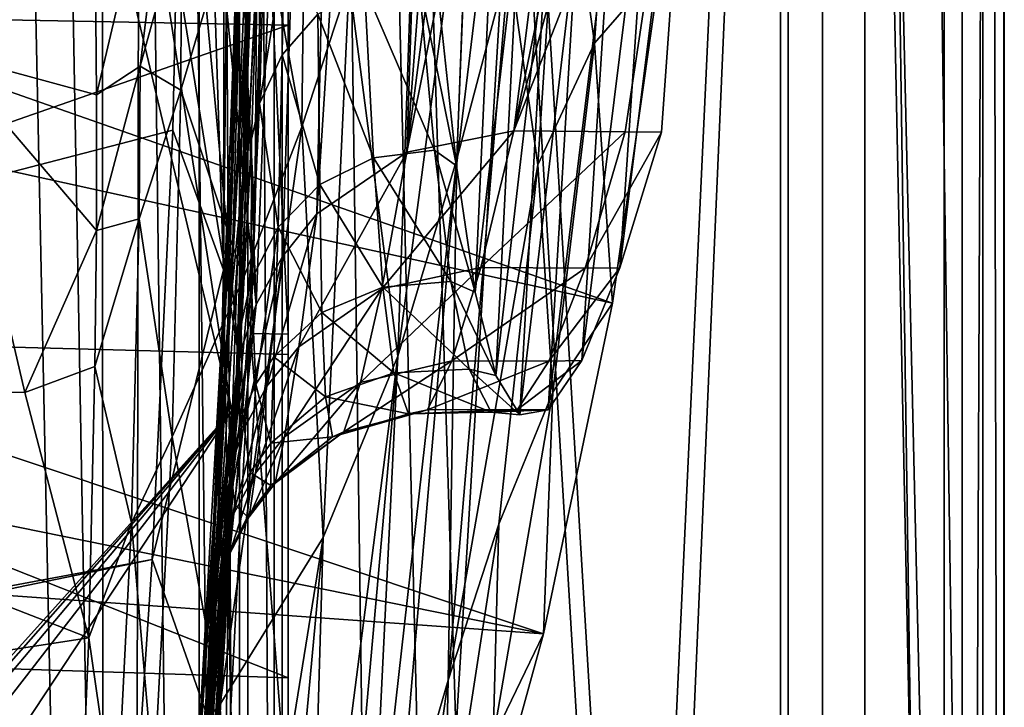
# Model space of a CAD drawing. Header units: metres. Extents: x -1004 to 0, y -708 to 0.
# Tile 70 of 123: x -71 to 0, y -445 to -395. Entities that reach past the tile are written whole.
import ezdxf

# ---------------------------------------------------------------- set-up
doc = ezdxf.new("R2010")
doc.units = ezdxf.units.M

msp = doc.modelspace()

# ---------------------------------------------------------------- linework, layer by layer
at = {"layer": 'top01'}
for points in [[(-51.296959, -64.567253, 2063.059814), (-32.904652, -648.418274, 2063.059814), (-4.296958, -31.427202, 2063.059814)], [(-4.296958, -31.427202, 163.059692), (-32.904652, -648.418274, 163.059692), (-51.296959, -64.567253, 163.059692)], [(-4.296958, -31.427202, 2063.059814), (-32.904652, -648.418274, 2063.059814), (-31.296957, -654.418274, 2063.059814)], [(-32.904652, -648.418274, 163.059692), (-4.296958, -31.427202, 163.059692), (-31.296957, -654.418274, 163.059692)], [(-4.296958, -686.418274, 2063.059814), (-4.296958, -31.427202, 2063.059814), (-31.296957, -654.418274, 2063.059814)], [(-4.296958, -31.427202, 163.059692), (-4.296958, -686.418274, 163.059692), (-31.296957, -654.418274, 163.059692)], [(-4.296958, -31.427202, 2063.059814), (-4.296958, -686.418274, 2050.057129), (-4.296958, -31.427202, 163.059692)], [(-4.296958, -686.418274, 2050.057129), (-4.296958, -686.418274, 176.057236), (-4.296958, -31.427202, 163.059692)], [(-4.296958, -31.427202, 163.059692), (-4.296958, -686.418274, 176.057236), (-4.296958, -686.418274, 163.059692)], [(-4.296958, -31.427202, 2063.059814), (-4.296958, -686.418274, 2063.059814), (-4.296958, -686.418274, 2050.057129)], [(-51.296959, -64.567253, 2063.059814), (-51.296959, -347.78183, 2037.928223), (-51.296959, -642.418274, 2063.059814)], [(-51.296959, -347.814911, 179.059677), (-51.296959, -64.567253, 163.059692), (-51.296959, -642.418274, 163.059692)], [(-51.296959, -642.418274, 2063.059814), (-43.296959, -642.418274, 2063.059814), (-51.296959, -64.567253, 2063.059814)], [(-43.296959, -642.418274, 2063.059814), (-37.296959, -644.026001, 2063.059814), (-51.296959, -64.567253, 2063.059814)], [(-51.296959, -64.567253, 2063.059814), (-37.296959, -644.026001, 2063.059814), (-32.904652, -648.418274, 2063.059814)], [(-51.296959, -64.567253, 163.059692), (-32.904652, -648.418274, 163.059692), (-37.296959, -644.026001, 163.059692)], [(-37.296959, -644.026001, 163.059692), (-43.296959, -642.418274, 163.059692), (-51.296959, -64.567253, 163.059692)], [(-43.296959, -642.418274, 163.059692), (-51.296959, -642.418274, 163.059692), (-51.296959, -64.567253, 163.059692)], [(-63.970272, -143.144623, 1606.939331), (-78.48407, -166.14267, 1606.55957), (-53.598221, -415.729309, 1607.211182)], [(-63.970272, -143.144623, 1606.939331), (-53.598221, -415.729309, 1607.211182), (-44.190613, -174.690308, 1607.45752)], [(-78.48407, -166.14267, 1606.55957), (-91.46991, -190.642548, 1606.219482), (-54.826065, -419.461243, 1607.179077)], [(-78.48407, -166.14267, 1606.55957), (-54.826065, -419.461243, 1607.179077), (-53.598221, -415.729309, 1607.211182)], [(-44.190613, -174.690308, 1607.45752), (-53.598221, -415.729309, 1607.211182), (-51.718731, -412.279541, 1607.260376)], [(-44.190613, -174.690308, 1607.45752), (-51.718731, -412.279541, 1607.260376), (-49.239681, -409.232697, 1607.325317)], [(-36.341969, -206.709747, 1607.663086), (-44.190613, -174.690308, 1607.45752), (-49.239681, -409.232697, 1607.325317)], [(-91.46991, -190.642548, 1606.219482), (-103.814522, -219.351303, 1605.89624), (-55.368595, -423.352661, 1607.164795)], [(-91.46991, -190.642548, 1606.219482), (-55.368595, -423.352661, 1607.164795), (-54.826065, -419.461243, 1607.179077)], [(-36.341969, -206.709747, 1607.663086), (-49.239681, -409.232697, 1607.325317), (-42.792099, -404.813385, 1607.494141)], [(-30.065176, -239.074982, 1607.827515), (-36.341969, -206.709747, 1607.663086), (-42.792099, -404.813385, 1607.494141)], [(-103.814522, -219.351303, 1605.89624), (-103.745293, -477.099335, 1605.898071), (-55.368595, -423.352661, 1607.164795)], [(-42.792099, -404.813385, 1607.494141), (-25.518902, -271.727936, 1607.946533), (-30.065176, -239.074982, 1607.827515)], [(-22.701708, -304.575775, 1608.020264), (-25.518902, -271.727936, 1607.946533), (-42.792099, -404.813385, 1607.494141)], [(-35.134956, -403.276001, 1607.694702), (-22.701708, -304.575775, 1608.020264), (-42.792099, -404.813385, 1607.494141)], [(-35.134956, -403.276001, 1607.694702), (-21.593981, -337.52597, 1608.049316), (-22.701708, -304.575775, 1608.020264)], [(-53.683643, -409.614563, 2033.99585), (-53.084469, -334.034943, 2034.000854), (-54.394524, -396.332794, 2014.016968)], [(-54.394524, -396.332794, 2014.016968), (-53.084469, -334.034943, 2034.000854), (-53.878826, -362.366486, 2014.012207)], [(-52.978344, -382.874573, 2036.489624), (-53.084469, -334.034943, 2034.000854), (-53.683643, -409.614563, 2033.99585)], [(-250.681519, -337.464691, 658.048645), (-28.080278, -415.631287, 663.877686), (-24.654493, -391.579956, 663.967346)], [(-250.681519, -337.464691, 658.048645), (-250.153427, -366.851563, 658.0625), (-28.080278, -415.631287, 663.877686)], [(-21.68704, -354.013062, 1608.046875), (-21.593981, -337.52597, 1608.049316), (-35.134956, -403.276001, 1607.694702)], [(-54.022221, -344.225891, 1982.432617), (-54.845196, -395.980194, 1960.394531), (-54.413174, -374.936035, 1980.22644)], [(-54.022221, -344.225891, 1982.432617), (-54.008827, -366.840302, 1963.335693), (-54.845196, -395.980194, 1960.394531)], [(-53.120525, -347.37262, 1936.438477), (-54.558384, -406.558502, 1919.339844), (-53.494507, -360.011078, 1945.678223)], [(-53.120525, -347.37262, 1936.438477), (-53.077728, -368.811005, 1912.251709), (-54.558384, -406.558502, 1919.339844)], [(-51.296959, -347.78183, 2037.928223), (-51.296959, -382.927338, 2036.783203), (-51.296959, -642.418274, 2063.059814)], [(-51.296959, -371.833099, 179.980698), (-51.296959, -347.814911, 179.059677), (-51.296959, -642.418274, 163.059692)], [(-54.576378, -384.671692, 1996.906616), (-54.116234, -352.347656, 1998.143433), (-55.364548, -405.632751, 1978.008179)], [(-54.116234, -352.347656, 1998.143433), (-54.413174, -374.936035, 1980.22644), (-55.364548, -405.632751, 1978.008179)], [(-22.210743, -370.493347, 1608.033081), (-21.68704, -354.013062, 1608.046875), (-35.134956, -403.276001, 1607.694702)], [(-54.558384, -406.558502, 1919.339844), (-54.191422, -387.674866, 1942.245483), (-53.494507, -360.011078, 1945.678223)], [(-53.878826, -362.366486, 2014.012207), (-54.576378, -384.671692, 1996.906616), (-55.625462, -416.981842, 1995.665649)], [(-54.394524, -396.332794, 2014.016968), (-53.878826, -362.366486, 2014.012207), (-55.625462, -416.981842, 1995.665649)], [(-250.153427, -366.851563, 658.0625), (-33.0121, -439.318085, 663.748535), (-28.080278, -415.631287, 663.877686)], [(-250.153427, -366.851563, 658.0625), (-246.015594, -396.058105, 658.170837), (-33.0121, -439.318085, 663.748535)], [(-54.008827, -366.840302, 1963.335693), (-55.395351, -415.318268, 1938.793091), (-54.845196, -395.980194, 1960.394531)], [(-54.008827, -366.840302, 1963.335693), (-54.191422, -387.674866, 1942.245483), (-55.395351, -415.318268, 1938.793091)], [(-50.328178, -402.996765, 1366.192261), (-53.912899, -383.279083, 1420.52832), (-49.928432, -367.475433, 1368.143066)], [(-46.935871, -392.6297, 1313.208252), (-50.328178, -402.996765, 1366.192261), (-49.928432, -367.475433, 1368.143066)], [(-53.077728, -368.811005, 1912.251709), (-55.089172, -423.338898, 1894.810547), (-54.558384, -406.558502, 1919.339844)], [(-53.077728, -368.811005, 1912.251709), (-53.369854, -387.707703, 1886.037109), (-55.089172, -423.338898, 1894.810547)], [(-22.210743, -370.493347, 1608.033081), (-35.134956, -403.276001, 1607.694702), (-27.158976, -403.355652, 1607.903564)], [(-25.256037, -379.28717, 1637.34668), (-22.210743, -370.493347, 1608.033081), (-27.535446, -413.083191, 1637.824219)], [(-22.210743, -370.493347, 1608.033081), (-24.5522, -403.381683, 1607.971802), (-27.535446, -413.083191, 1637.824219)], [(-24.5522, -403.381683, 1607.971802), (-22.210743, -370.493347, 1608.033081), (-27.158976, -403.355652, 1607.903564)], [(-51.296959, -371.833099, 179.980698), (-51.296959, -395.709442, 182.743942), (-117.318771, -394.479675, 189.55072)], [(-51.296959, -642.418274, 163.059692), (-51.296959, -395.709442, 182.743942), (-51.296959, -371.833099, 179.980698)], [(-27.664858, -371.88562, 772.372131), (-29.354597, -397.006714, 771.981445), (-31.737183, -379.86911, 880.720825)], [(-24.654493, -391.579956, 663.967346), (-29.354597, -397.006714, 771.981445), (-27.664858, -371.88562, 772.372131)], [(-79.833939, -372.953644, 1533.02832), (-65.201874, -381.235168, 1524.44812), (-75.856339, -397.760834, 1530.181763)], [(-46.935871, -392.6297, 1313.208252), (-41.848469, -373.134399, 1206.420532), (-43.450706, -419.419067, 1204.033936)], [(-43.450706, -419.419067, 1204.033936), (-41.848469, -373.134399, 1206.420532), (-38.275589, -380.234131, 1097.734253)], [(-55.364548, -405.632751, 1978.008179), (-54.413174, -374.936035, 1980.22644), (-56.214386, -425.097961, 1957.436768)], [(-54.413174, -374.936035, 1980.22644), (-54.845196, -395.980194, 1960.394531), (-56.214386, -425.097961, 1957.436768)], [(-39.234322, -405.782379, 1823.67981), (-40.543472, -393.718384, 1852.781738), (-38.02055, -375.142914, 1819.084473)], [(-39.234322, -405.782379, 1823.67981), (-38.02055, -375.142914, 1819.084473), (-36.438461, -382.648682, 1789.505615)], [(-65.024902, -400.696899, 1523.83252), (-65.201874, -381.235168, 1524.44812), (-59.07732, -375.484955, 1473.722778)], [(-59.07732, -375.484955, 1473.722778), (-61.895187, -398.656494, 1498.616821), (-65.024902, -400.696899, 1523.83252)], [(-58.954983, -387.929352, 1473.069214), (-61.895187, -398.656494, 1498.616821), (-59.07732, -375.484955, 1473.722778)], [(-27.535446, -413.083191, 1637.824219), (-30.269205, -419.734558, 1668.523804), (-25.256037, -379.28717, 1637.34668)], [(-30.269205, -419.734558, 1668.523804), (-28.078123, -385.429901, 1667.399902), (-25.256037, -379.28717, 1637.34668)], [(-31.737183, -379.86911, 880.720825), (-33.410133, -405.713074, 879.996338), (-35.470364, -391.091309, 988.845581)], [(-29.354597, -397.006714, 771.981445), (-33.410133, -405.713074, 879.996338), (-31.737183, -379.86911, 880.720825)], [(-39.224934, -405.30661, 1096.572388), (-43.450706, -419.419067, 1204.033936), (-38.275589, -380.234131, 1097.734253)], [(-35.470364, -391.091309, 988.845581), (-39.224934, -405.30661, 1096.572388), (-38.275589, -380.234131, 1097.734253)], [(-65.201874, -381.235168, 1524.44812), (-65.024902, -400.696899, 1523.83252), (-75.856339, -397.760834, 1530.181763)], [(-52.978344, -382.874573, 2036.489624), (-53.996235, -417.788422, 2032.920776), (-51.296959, -417.854736, 2033.39209)], [(-53.996235, -417.788422, 2032.920776), (-52.978344, -382.874573, 2036.489624), (-53.683643, -409.614563, 2033.99585)], [(-52.978344, -382.874573, 2036.489624), (-51.296959, -417.854736, 2033.39209), (-51.296959, -382.927338, 2036.783203)], [(-51.296959, -642.418274, 2063.059814), (-51.296959, -382.927338, 2036.783203), (-51.296959, -417.854736, 2033.39209)], [(-37.898354, -414.846375, 1793.509644), (-39.234322, -405.782379, 1823.67981), (-36.438461, -382.648682, 1789.505615)], [(-37.898354, -414.846375, 1793.509644), (-36.438461, -382.648682, 1789.505615), (-34.732151, -387.466034, 1759.263428)], [(-54.500084, -413.830566, 1418.811768), (-58.99955, -400.362091, 1472.391479), (-53.912899, -383.279083, 1420.52832)], [(-53.912899, -383.279083, 1420.52832), (-58.99955, -400.362091, 1472.391479), (-58.954983, -387.929352, 1473.069214)], [(-50.328178, -402.996765, 1366.192261), (-54.500084, -413.830566, 1418.811768), (-53.912899, -383.279083, 1420.52832)], [(-54.576378, -384.671692, 1996.906616), (-56.876045, -436.306244, 1975.778687), (-55.625462, -416.981842, 1995.665649)], [(-55.364548, -405.632751, 1978.008179), (-56.876045, -436.306244, 1975.778687), (-54.576378, -384.671692, 1996.906616)], [(-53.369854, -387.707703, 1886.037109), (-52.898693, -385.724579, 1883.682495), (-53.346333, -401.332581, 1855.598999)], [(-53.346333, -401.332581, 1855.598999), (-52.898693, -385.724579, 1883.682495), (-51.619835, -390.541656, 1869.793213)], [(-30.602352, -388.863495, 1697.924194), (-28.078123, -385.429901, 1667.399902), (-32.666931, -423.266296, 1699.76416)], [(-28.078123, -385.429901, 1667.399902), (-30.269205, -419.734558, 1668.523804), (-32.666931, -423.266296, 1699.76416)], [(-58.99955, -400.362091, 1472.391479), (-61.895187, -398.656494, 1498.616821), (-58.954983, -387.929352, 1473.069214)], [(-53.369854, -387.707703, 1886.037109), (-55.746803, -437.88324, 1868.86084), (-55.089172, -423.338898, 1894.810547)], [(-53.369854, -387.707703, 1886.037109), (-53.931732, -403.874329, 1858.069702), (-55.746803, -437.88324, 1868.86084)], [(-55.395351, -415.318268, 1938.793091), (-54.191422, -387.674866, 1942.245483), (-54.558384, -406.558502, 1919.339844)], [(-53.931732, -403.874329, 1858.069702), (-53.369854, -387.707703, 1886.037109), (-53.346333, -401.332581, 1855.598999)], [(-36.42403, -420.814331, 1762.584106), (-37.898354, -414.846375, 1793.509644), (-34.732151, -387.466034, 1759.263428)], [(-36.42403, -420.814331, 1762.584106), (-34.732151, -387.466034, 1759.263428), (-32.809715, -389.544891, 1728.640747)], [(-32.666931, -423.266296, 1699.76416), (-34.706398, -423.629272, 1731.22644), (-30.602352, -388.863495, 1697.924194)], [(-34.706398, -423.629272, 1731.22644), (-32.809715, -389.544891, 1728.640747), (-30.602352, -388.863495, 1697.924194)], [(-34.706398, -423.629272, 1731.22644), (-36.42403, -420.814331, 1762.584106), (-32.809715, -389.544891, 1728.640747)], [(-51.724243, -397.826569, 1855.625122), (-53.346333, -401.332581, 1855.598999), (-51.619835, -390.541656, 1869.793213)], [(-49.174011, -394.925812, 1855.651978), (-51.724243, -397.826569, 1855.625122), (-51.619835, -390.541656, 1869.793213)], [(-35.470364, -391.091309, 988.845581), (-33.410133, -405.713074, 879.996338), (-39.85041, -442.635651, 986.8078)], [(-39.224934, -405.30661, 1096.572388), (-35.470364, -391.091309, 988.845581), (-39.85041, -442.635651, 986.8078)], [(-24.654493, -391.579956, 663.967346), (-28.080278, -415.631287, 663.877686), (-29.354597, -397.006714, 771.981445)], [(-48.797688, -432.416351, 1311.003662), (-50.328178, -402.996765, 1366.192261), (-46.935871, -392.6297, 1313.208252)], [(-43.450706, -419.419067, 1204.033936), (-48.797688, -432.416351, 1311.003662), (-46.935871, -392.6297, 1313.208252)], [(-41.973286, -392.297394, 1855.706177), (-40.820908, -404.667664, 1826.59668), (-45.837746, -392.98056, 1855.678955)], [(-40.543472, -393.718384, 1852.781738), (-39.234322, -405.782379, 1823.67981), (-41.973286, -392.297394, 1855.706177)], [(-39.234322, -405.782379, 1823.67981), (-40.820908, -404.667664, 1826.59668), (-41.973286, -392.297394, 1855.706177)], [(-45.837746, -392.98056, 1855.678955), (-45.194965, -405.217896, 1826.491821), (-49.174011, -394.925812, 1855.651978)], [(-40.820908, -404.667664, 1826.59668), (-45.194965, -405.217896, 1826.491821), (-45.837746, -392.98056, 1855.678955)], [(-117.318771, -394.479675, 189.55072), (-51.296959, -395.709442, 182.743942), (-114.047913, -417.640411, 193.665176)], [(-51.724243, -397.826569, 1855.625122), (-49.174011, -394.925812, 1855.651978), (-49.033623, -407.12146, 1826.387451)], [(-49.174011, -394.925812, 1855.651978), (-45.194965, -405.217896, 1826.491821), (-49.033623, -407.12146, 1826.387451)], [(-51.296959, -395.709442, 182.743942), (-51.296959, -419.300171, 187.347092), (-114.047913, -417.640411, 193.665176)], [(-51.296959, -419.300171, 187.347092), (-51.296959, -395.709442, 182.743942), (-51.296959, -642.418274, 163.059692)], [(-246.015594, -396.058105, 658.170837), (-238.304779, -424.597931, 658.372742), (-33.0121, -439.318085, 663.748535)], [(-55.528625, -430.284546, 2014.027222), (-54.394524, -396.332794, 2014.016968), (-57.263157, -449.267853, 1994.420654)], [(-54.394524, -396.332794, 2014.016968), (-55.625462, -416.981842, 1995.665649), (-57.263157, -449.267853, 1994.420654)], [(-56.214386, -425.097961, 1957.436768), (-54.845196, -395.980194, 1960.394531), (-57.105858, -442.932373, 1935.322266)], [(-54.845196, -395.980194, 1960.394531), (-55.395351, -415.318268, 1938.793091), (-57.105858, -442.932373, 1935.322266)], [(-55.528625, -430.284546, 2014.027222), (-53.683643, -409.614563, 2033.99585), (-54.394524, -396.332794, 2014.016968)], [(-29.354597, -397.006714, 771.981445), (-32.345535, -421.996765, 771.554626), (-33.410133, -405.713074, 879.996338)], [(-28.080278, -415.631287, 663.877686), (-32.345535, -421.996765, 771.554626), (-29.354597, -397.006714, 771.981445)], [(-75.856339, -397.760834, 1530.181763), (-70.16272, -422.023407, 1525.911865), (-111.021355, -421.900513, 1549.50769)], [(-75.856339, -397.760834, 1530.181763), (-65.024902, -400.696899, 1523.83252), (-65.045509, -410.426819, 1523.481567)], [(-75.856339, -397.760834, 1530.181763), (-65.045509, -410.426819, 1523.481567), (-70.16272, -422.023407, 1525.911865)], [(-53.346333, -401.332581, 1855.598999), (-51.724243, -397.826569, 1855.625122), (-52.019268, -410.172668, 1826.285034)], [(-52.019268, -410.172668, 1826.285034), (-51.724243, -397.826569, 1855.625122), (-49.033623, -407.12146, 1826.387451)], [(-61.895187, -398.656494, 1498.616821), (-65.045509, -410.426819, 1523.481567), (-65.024902, -400.696899, 1523.83252)], [(-61.978436, -409.576202, 1498.042114), (-65.045509, -410.426819, 1523.481567), (-61.895187, -398.656494, 1498.616821)], [(-58.99955, -400.362091, 1472.391479), (-61.978436, -409.576202, 1498.042114), (-61.895187, -398.656494, 1498.616821)], [(-59.605865, -425.194305, 1470.973511), (-61.978436, -409.576202, 1498.042114), (-58.99955, -400.362091, 1472.391479)], [(-54.500084, -413.830566, 1418.811768), (-59.605865, -425.194305, 1470.973511), (-58.99955, -400.362091, 1472.391479)], [(-53.931732, -403.874329, 1858.069702), (-53.346333, -401.332581, 1855.598999), (-53.94685, -413.970093, 1826.18689)], [(-53.94685, -413.970093, 1826.18689), (-53.346333, -401.332581, 1855.598999), (-52.019268, -410.172668, 1826.285034)], [(-48.797688, -432.416351, 1311.003662), (-56.169308, -444.354797, 1417.02771), (-50.328178, -402.996765, 1366.192261)], [(-56.169308, -444.354797, 1417.02771), (-54.500084, -413.830566, 1418.811768), (-50.328178, -402.996765, 1366.192261)], [(-37.493809, -413.058777, 1638.087769), (-35.134956, -403.276001, 1607.694702), (-44.600513, -414.596802, 1637.997559)], [(-44.600513, -414.596802, 1637.997559), (-35.134956, -403.276001, 1607.694702), (-42.792099, -404.813385, 1607.494141)], [(-27.158976, -403.355652, 1607.903564), (-35.134956, -403.276001, 1607.694702), (-37.493809, -413.058777, 1638.087769)], [(-30.020039, -413.124054, 1638.183472), (-27.158976, -403.355652, 1607.903564), (-37.493809, -413.058777, 1638.087769)], [(-24.5522, -403.381683, 1607.971802), (-27.158976, -403.355652, 1607.903564), (-30.020039, -413.124054, 1638.183472)], [(-27.535446, -413.083191, 1637.824219), (-24.5522, -403.381683, 1607.971802), (-30.020039, -413.124054, 1638.183472)], [(-53.931732, -403.874329, 1858.069702), (-56.473797, -450.078217, 1841.703003), (-55.746803, -437.88324, 1868.86084)], [(-53.931732, -403.874329, 1858.069702), (-54.664848, -417.163635, 1828.629395), (-56.473797, -450.078217, 1841.703003)], [(-54.664848, -417.163635, 1828.629395), (-53.931732, -403.874329, 1858.069702), (-53.94685, -413.970093, 1826.18689)], [(-44.600513, -414.596802, 1637.997559), (-42.792099, -404.813385, 1607.494141), (-50.545643, -418.743439, 1637.933472)], [(-42.792099, -404.813385, 1607.494141), (-49.239681, -409.232697, 1607.325317), (-50.545643, -418.743439, 1637.933472)], [(-40.820908, -404.667664, 1826.59668), (-39.644398, -414.073151, 1796.224609), (-45.194965, -405.217896, 1826.491821)], [(-39.234322, -405.782379, 1823.67981), (-37.898354, -414.846375, 1793.509644), (-40.820908, -404.667664, 1826.59668)], [(-37.898354, -414.846375, 1793.509644), (-39.644398, -414.073151, 1796.224609), (-40.820908, -404.667664, 1826.59668)], [(-45.194965, -405.217896, 1826.491821), (-44.530632, -414.469727, 1796.10022), (-49.033623, -407.12146, 1826.387451)], [(-43.519318, -455.295013, 1094.175171), (-45.46888, -460.894989, 1147.871582), (-39.224934, -405.30661, 1096.572388)], [(-45.46888, -460.894989, 1147.871582), (-43.450706, -419.419067, 1204.033936), (-39.224934, -405.30661, 1096.572388)], [(-39.644398, -414.073151, 1796.224609), (-44.530632, -414.469727, 1796.10022), (-45.194965, -405.217896, 1826.491821)], [(-43.519318, -455.295013, 1094.175171), (-39.224934, -405.30661, 1096.572388), (-39.85041, -442.635651, 986.8078)], [(-56.214386, -425.097961, 1957.436768), (-58.115974, -454.184265, 1954.463379), (-55.364548, -405.632751, 1978.008179)], [(-58.115974, -454.184265, 1954.463379), (-56.876045, -436.306244, 1975.778687), (-55.364548, -405.632751, 1978.008179)], [(-33.410133, -405.713074, 879.996338), (-36.21677, -431.444916, 879.238159), (-39.85041, -442.635651, 986.8078)], [(-32.345535, -421.996765, 771.554626), (-36.21677, -431.444916, 879.238159), (-33.410133, -405.713074, 879.996338)], [(-54.558384, -406.558502, 1919.339844), (-55.089172, -423.338898, 1894.810547), (-58.937496, -473.234283, 1887.044434)], [(-58.937496, -473.234283, 1887.044434), (-58.021152, -459.013855, 1911.807251), (-54.558384, -406.558502, 1919.339844)], [(-58.021152, -459.013855, 1911.807251), (-55.395351, -415.318268, 1938.793091), (-54.558384, -406.558502, 1919.339844)], [(-49.033623, -407.12146, 1826.387451), (-48.887489, -416.292694, 1795.976563), (-52.019268, -410.172668, 1826.285034)], [(-49.033623, -407.12146, 1826.387451), (-44.530632, -414.469727, 1796.10022), (-48.887489, -416.292694, 1795.976563)], [(-62.526325, -431.365112, 1496.831421), (-65.143959, -420.155243, 1523.105347), (-61.978436, -409.576202, 1498.042114)], [(-65.143959, -420.155243, 1523.105347), (-65.045509, -410.426819, 1523.481567), (-61.978436, -409.576202, 1498.042114)], [(-59.605865, -425.194305, 1470.973511), (-62.526325, -431.365112, 1496.831421), (-61.978436, -409.576202, 1498.042114)], [(-53.996235, -417.788422, 2032.920776), (-53.683643, -409.614563, 2033.99585), (-55.528625, -430.284546, 2014.027222)], [(-50.545643, -418.743439, 1637.933472), (-49.239681, -409.232697, 1607.325317), (-52.825283, -421.570831, 1637.917847)], [(-49.239681, -409.232697, 1607.325317), (-51.718731, -412.279541, 1607.260376), (-52.825283, -421.570831, 1637.917847)], [(-65.045509, -410.426819, 1523.481567), (-65.143959, -420.155243, 1523.105347), (-70.16272, -422.023407, 1525.911865)], [(-53.94685, -413.970093, 1826.18689), (-52.019268, -410.172668, 1826.285034), (-53.614292, -421.433167, 1795.800781)], [(-53.614292, -421.433167, 1795.800781), (-52.019268, -410.172668, 1826.285034), (-52.330181, -419.474701, 1795.857178)], [(-52.019268, -410.172668, 1826.285034), (-48.887489, -416.292694, 1795.976563), (-52.330181, -419.474701, 1795.857178)], [(-52.825283, -421.570831, 1637.917847), (-51.718731, -412.279541, 1607.260376), (-54.554489, -424.759064, 1637.915527)], [(-51.718731, -412.279541, 1607.260376), (-53.598221, -415.729309, 1607.211182), (-54.554489, -424.759064, 1637.915527)], [(-39.583691, -419.743744, 1669.320557), (-37.493809, -413.058777, 1638.087769), (-46.132999, -421.295807, 1669.287598)], [(-46.132999, -421.295807, 1669.287598), (-37.493809, -413.058777, 1638.087769), (-44.600513, -414.596802, 1637.997559)], [(-30.020039, -413.124054, 1638.183472), (-37.493809, -413.058777, 1638.087769), (-39.583691, -419.743744, 1669.320557)], [(-32.62344, -419.776245, 1669.356567), (-30.020039, -413.124054, 1638.183472), (-39.583691, -419.743744, 1669.320557)], [(-30.269205, -419.734558, 1668.523804), (-27.535446, -413.083191, 1637.824219), (-32.62344, -419.776245, 1669.356567)], [(-27.535446, -413.083191, 1637.824219), (-30.020039, -413.124054, 1638.183472), (-32.62344, -419.776245, 1669.356567)], [(-54.500084, -413.830566, 1418.811768), (-56.169308, -444.354797, 1417.02771), (-59.605865, -425.194305, 1470.973511)], [(-54.664848, -417.163635, 1828.629395), (-53.94685, -413.970093, 1826.18689), (-54.578728, -423.561218, 1795.74707)], [(-54.578728, -423.561218, 1795.74707), (-53.94685, -413.970093, 1826.18689), (-53.614292, -421.433167, 1795.800781)], [(-50.545643, -418.743439, 1637.933472), (-51.565212, -425.190033, 1669.275757), (-44.600513, -414.596802, 1637.997559)], [(-51.565212, -425.190033, 1669.275757), (-46.132999, -421.295807, 1669.287598), (-44.600513, -414.596802, 1637.997559)], [(-44.530632, -414.469727, 1796.10022), (-43.732502, -420.609009, 1764.832764), (-48.887489, -416.292694, 1795.976563)], [(-39.644398, -414.073151, 1796.224609), (-38.33107, -420.361877, 1764.933716), (-44.530632, -414.469727, 1796.10022)], [(-38.33107, -420.361877, 1764.933716), (-43.732502, -420.609009, 1764.832764), (-44.530632, -414.469727, 1796.10022)], [(-37.898354, -414.846375, 1793.509644), (-36.42403, -420.814331, 1762.584106), (-39.644398, -414.073151, 1796.224609)], [(-36.42403, -420.814331, 1762.584106), (-38.33107, -420.361877, 1764.933716), (-39.644398, -414.073151, 1796.224609)], [(-57.105858, -442.932373, 1935.322266), (-55.395351, -415.318268, 1938.793091), (-58.021152, -459.013855, 1911.807251)], [(-54.554489, -424.759064, 1637.915527), (-53.598221, -415.729309, 1607.211182), (-55.687778, -428.199951, 1637.927612)], [(-53.598221, -415.729309, 1607.211182), (-54.826065, -419.461243, 1607.179077), (-55.687778, -428.199951, 1637.927612)], [(-28.080278, -415.631287, 663.877686), (-33.0121, -439.318085, 663.748535), (-32.345535, -421.996765, 771.554626)], [(-52.330181, -419.474701, 1795.857178), (-48.887489, -416.292694, 1795.976563), (-48.621895, -422.339783, 1764.732788)], [(-48.887489, -416.292694, 1795.976563), (-43.732502, -420.609009, 1764.832764), (-48.621895, -422.339783, 1764.732788)], [(-55.625462, -416.981842, 1995.665649), (-56.876045, -436.306244, 1975.778687), (-58.947186, -466.946686, 1973.538452)], [(-57.263157, -449.267853, 1994.420654), (-55.625462, -416.981842, 1995.665649), (-58.947186, -466.946686, 1973.538452)], [(-54.664848, -417.163635, 1828.629395), (-57.192707, -459.828796, 1813.561401), (-56.473797, -450.078217, 1841.703003)], [(-54.664848, -417.163635, 1828.629395), (-55.444775, -427.458038, 1798.014038), (-57.192707, -459.828796, 1813.561401)], [(-55.444775, -427.458038, 1798.014038), (-54.664848, -417.163635, 1828.629395), (-54.578728, -423.561218, 1795.74707)], [(-114.047913, -417.640411, 193.665176), (-51.296959, -419.300171, 187.347092), (-51.296959, -442.459412, 193.778091)], [(-114.047913, -417.640411, 193.665176), (-51.296959, -442.459412, 193.778091), (-109.477364, -440.584412, 199.45929)], [(-53.996235, -417.788422, 2032.920776), (-55.8134, -452.240906, 2027.00647), (-51.296959, -452.351379, 2027.796265)], [(-55.8134, -452.240906, 2027.00647), (-53.996235, -417.788422, 2032.920776), (-55.528625, -430.284546, 2014.027222)], [(-53.996235, -417.788422, 2032.920776), (-51.296959, -452.351379, 2027.796265), (-51.296959, -417.854736, 2033.39209)], [(-51.296959, -642.418274, 2063.059814), (-51.296959, -417.854736, 2033.39209), (-51.296959, -549.301086, 2038.730835)], [(-51.296959, -417.854736, 2033.39209), (-51.296959, -452.351379, 2027.796265), (-51.296959, -549.301086, 2038.730835)], [(-52.825283, -421.570831, 1637.917847), (-53.64101, -427.808014, 1669.283325), (-50.545643, -418.743439, 1637.933472)], [(-53.64101, -427.808014, 1669.283325), (-51.565212, -425.190033, 1669.275757), (-50.545643, -418.743439, 1637.933472)], [(-55.687778, -428.199951, 1637.927612), (-54.826065, -419.461243, 1607.179077), (-56.202557, -431.819336, 1638.11731)], [(-54.826065, -419.461243, 1607.179077), (-55.368595, -423.352661, 1607.164795), (-56.202557, -431.819336, 1638.11731)], [(-53.614292, -421.433167, 1795.800781), (-52.330181, -419.474701, 1795.857178), (-52.540981, -425.657471, 1764.640503)], [(-52.540981, -425.657471, 1764.640503), (-52.330181, -419.474701, 1795.857178), (-48.621895, -422.339783, 1764.732788)], [(-51.296959, -442.459412, 193.778091), (-51.296959, -419.300171, 187.347092), (-51.296959, -642.418274, 163.059692)], [(-47.565651, -465.57074, 1201.564819), (-49.877701, -469.310272, 1255.202759), (-43.450706, -419.419067, 1204.033936)], [(-49.877701, -469.310272, 1255.202759), (-48.797688, -432.416351, 1311.003662), (-43.450706, -419.419067, 1204.033936)], [(-45.46888, -460.894989, 1147.871582), (-47.565651, -465.57074, 1201.564819), (-43.450706, -419.419067, 1204.033936)], [(-70.16272, -422.023407, 1525.911865), (-65.143959, -420.155243, 1523.105347), (-65.591461, -439.605225, 1522.288574)], [(-65.591461, -439.605225, 1522.288574), (-65.143959, -420.155243, 1523.105347), (-62.526325, -431.365112, 1496.831421)], [(-41.322758, -423.259521, 1701.084106), (-39.583691, -419.743744, 1669.320557), (-47.313019, -424.846161, 1701.056519)], [(-47.313019, -424.846161, 1701.056519), (-39.583691, -419.743744, 1669.320557), (-46.132999, -421.295807, 1669.287598)], [(-38.33107, -420.361877, 1764.933716), (-36.771362, -423.430878, 1733.099976), (-43.732502, -420.609009, 1764.832764)], [(-32.62344, -419.776245, 1669.356567), (-39.583691, -419.743744, 1669.320557), (-41.322758, -423.259521, 1701.084106)], [(-34.881535, -423.233032, 1701.113403), (-32.62344, -419.776245, 1669.356567), (-41.322758, -423.259521, 1701.084106)], [(-36.42403, -420.814331, 1762.584106), (-34.706398, -423.629272, 1731.22644), (-38.33107, -420.361877, 1764.933716)], [(-34.706398, -423.629272, 1731.22644), (-36.771362, -423.430878, 1733.099976), (-38.33107, -420.361877, 1764.933716)], [(-32.666931, -423.266296, 1699.76416), (-30.269205, -419.734558, 1668.523804), (-34.881535, -423.233032, 1701.113403)], [(-30.269205, -419.734558, 1668.523804), (-32.62344, -419.776245, 1669.356567), (-34.881535, -423.233032, 1701.113403)], [(-43.732502, -420.609009, 1764.832764), (-42.691879, -423.551056, 1733.040527), (-48.621895, -422.339783, 1764.732788)], [(-36.771362, -423.430878, 1733.099976), (-42.691879, -423.551056, 1733.040527), (-43.732502, -420.609009, 1764.832764)], [(-54.554489, -424.759064, 1637.915527), (-55.214855, -430.745514, 1669.301636), (-52.825283, -421.570831, 1637.917847)], [(-55.214855, -430.745514, 1669.301636), (-53.64101, -427.808014, 1669.283325), (-52.825283, -421.570831, 1637.917847)], [(-54.578728, -423.561218, 1795.74707), (-53.614292, -421.433167, 1795.800781), (-54.014122, -427.753265, 1764.599609)], [(-54.014122, -427.753265, 1764.599609), (-53.614292, -421.433167, 1795.800781), (-52.540981, -425.657471, 1764.640503)], [(-51.565212, -425.190033, 1669.275757), (-52.232338, -428.514099, 1701.045166), (-46.132999, -421.295807, 1669.287598)], [(-52.232338, -428.514099, 1701.045166), (-47.313019, -424.846161, 1701.056519), (-46.132999, -421.295807, 1669.287598)], [(-111.021355, -421.900513, 1549.50769), (-70.16272, -422.023407, 1525.911865), (-65.591461, -439.605225, 1522.288574)], [(-111.021355, -421.900513, 1549.50769), (-65.591461, -439.605225, 1522.288574), (-103.711601, -445.449646, 1543.920166)], [(-48.621895, -422.339783, 1764.732788), (-48.127121, -425.198639, 1732.981934), (-52.540981, -425.657471, 1764.640503)], [(-48.621895, -422.339783, 1764.732788), (-42.691879, -423.551056, 1733.040527), (-48.127121, -425.198639, 1732.981934)], [(-33.0121, -439.318085, 663.748535), (-36.628098, -446.787781, 771.045288), (-32.345535, -421.996765, 771.554626)], [(-32.345535, -421.996765, 771.554626), (-36.628098, -446.787781, 771.045288), (-36.21677, -431.444916, 879.238159)], [(-55.368595, -423.352661, 1607.164795), (-103.745293, -477.099335, 1605.898071), (-103.437996, -477.943665, 1605.906128)], [(-103.437996, -477.943665, 1605.906128), (-102.816711, -479.630585, 1605.922363), (-55.368595, -423.352661, 1607.164795)], [(-102.816711, -479.630585, 1605.922363), (-101.585518, -483.008575, 1605.95459), (-55.368595, -423.352661, 1607.164795)], [(-55.368595, -423.352661, 1607.164795), (-101.585518, -483.008575, 1605.95459), (-99.176605, -489.783844, 1606.0177)], [(-55.368595, -423.352661, 1607.164795), (-99.176605, -489.783844, 1606.0177), (-57.38377, -455.741364, 1607.112061)], [(-55.089172, -423.338898, 1894.810547), (-59.822147, -485.499725, 1861.194336), (-58.937496, -473.234283, 1887.044434)], [(-55.089172, -423.338898, 1894.810547), (-55.746803, -437.88324, 1868.86084), (-59.822147, -485.499725, 1861.194336)], [(-56.202557, -431.819336, 1638.11731), (-55.368595, -423.352661, 1607.164795), (-57.410908, -456.056366, 1608.049194)], [(-57.410908, -456.056366, 1608.049194), (-55.368595, -423.352661, 1607.164795), (-57.38377, -455.741364, 1607.112061)], [(-55.444775, -427.458038, 1798.014038), (-54.578728, -423.561218, 1795.74707), (-55.124542, -430.052795, 1764.563232)], [(-55.124542, -430.052795, 1764.563232), (-54.578728, -423.561218, 1795.74707), (-54.014122, -427.753265, 1764.599609)], [(-42.691879, -423.551056, 1733.040527), (-41.322758, -423.259521, 1701.084106), (-48.127121, -425.198639, 1732.981934)], [(-48.127121, -425.198639, 1732.981934), (-41.322758, -423.259521, 1701.084106), (-47.313019, -424.846161, 1701.056519)], [(-36.771362, -423.430878, 1733.099976), (-34.881535, -423.233032, 1701.113403), (-42.691879, -423.551056, 1733.040527)], [(-34.881535, -423.233032, 1701.113403), (-41.322758, -423.259521, 1701.084106), (-42.691879, -423.551056, 1733.040527)], [(-32.666931, -423.266296, 1699.76416), (-34.881535, -423.233032, 1701.113403), (-36.771362, -423.430878, 1733.099976)], [(-34.706398, -423.629272, 1731.22644), (-32.666931, -423.266296, 1699.76416), (-36.771362, -423.430878, 1733.099976)], [(-33.0121, -439.318085, 663.748535), (-238.304779, -424.597931, 658.372742), (-39.397236, -462.502289, 663.581299)], [(-238.304779, -424.597931, 658.372742), (-227.023682, -452.221436, 658.668152), (-39.397236, -462.502289, 663.581299)], [(-60.934269, -449.981903, 1469.493408), (-62.526325, -431.365112, 1496.831421), (-59.605865, -425.194305, 1470.973511)], [(-56.169308, -444.354797, 1417.02771), (-60.934269, -449.981903, 1469.493408), (-59.605865, -425.194305, 1470.973511)], [(-57.105858, -442.932373, 1935.322266), (-59.322403, -470.508331, 1931.833984), (-56.214386, -425.097961, 1957.436768)], [(-59.322403, -470.508331, 1931.833984), (-58.115974, -454.184265, 1954.463379), (-56.214386, -425.097961, 1957.436768)], [(-55.687778, -428.199951, 1637.927612), (-56.248539, -433.906128, 1669.331787), (-54.554489, -424.759064, 1637.915527)], [(-56.248539, -433.906128, 1669.331787), (-55.214855, -430.745514, 1669.301636), (-54.554489, -424.759064, 1637.915527)], [(-53.64101, -427.808014, 1669.283325), (-54.103813, -430.937653, 1701.049927), (-51.565212, -425.190033, 1669.275757)], [(-54.103813, -430.937653, 1701.049927), (-52.232338, -428.514099, 1701.045166), (-51.565212, -425.190033, 1669.275757)], [(-48.127121, -425.198639, 1732.981934), (-52.540066, -428.674774, 1732.935181), (-52.540981, -425.657471, 1764.640503)], [(-52.232338, -428.514099, 1701.045166), (-52.540066, -428.674774, 1732.935181), (-47.313019, -424.846161, 1701.056519)], [(-52.540066, -428.674774, 1732.935181), (-48.127121, -425.198639, 1732.981934), (-47.313019, -424.846161, 1701.056519)], [(-52.540981, -425.657471, 1764.640503), (-52.540066, -428.674774, 1732.935181), (-54.014122, -427.753265, 1764.599609)], [(-55.444775, -427.458038, 1798.014038), (-57.821793, -467.064941, 1784.641479), (-57.192707, -459.828796, 1813.561401)], [(-55.444775, -427.458038, 1798.014038), (-56.151657, -434.661255, 1766.526123), (-57.821793, -467.064941, 1784.641479)], [(-56.151657, -434.661255, 1766.526123), (-55.444775, -427.458038, 1798.014038), (-55.124542, -430.052795, 1764.563232)], [(-55.214855, -430.745514, 1669.301636), (-55.521042, -433.640442, 1701.063232), (-53.64101, -427.808014, 1669.283325)], [(-55.521042, -433.640442, 1701.063232), (-54.103813, -430.937653, 1701.049927), (-53.64101, -427.808014, 1669.283325)], [(-54.014122, -427.753265, 1764.599609), (-54.20974, -430.924194, 1732.919556), (-55.124542, -430.052795, 1764.563232)], [(-52.540066, -428.674774, 1732.935181), (-54.20974, -430.924194, 1732.919556), (-54.014122, -427.753265, 1764.599609)], [(-56.202557, -431.819336, 1638.11731), (-56.72831, -437.263733, 1669.957153), (-55.687778, -428.199951, 1637.927612)], [(-56.72831, -437.263733, 1669.957153), (-56.248539, -433.906128, 1669.331787), (-55.687778, -428.199951, 1637.927612)], [(-54.103813, -430.937653, 1701.049927), (-54.20974, -430.924194, 1732.919556), (-52.232338, -428.514099, 1701.045166)], [(-54.20974, -430.924194, 1732.919556), (-52.540066, -428.674774, 1732.935181), (-52.232338, -428.514099, 1701.045166)], [(-56.151657, -434.661255, 1766.526123), (-55.124542, -430.052795, 1764.563232), (-56.301418, -436.070587, 1732.908081)], [(-56.301418, -436.070587, 1732.908081), (-55.124542, -430.052795, 1764.563232), (-55.471706, -433.414032, 1732.910278)], [(-55.124542, -430.052795, 1764.563232), (-54.20974, -430.924194, 1732.919556), (-55.471706, -433.414032, 1732.910278)], [(-57.280804, -464.210419, 2014.042847), (-55.528625, -430.284546, 2014.027222), (-59.488953, -481.51886, 1993.172119)], [(-55.528625, -430.284546, 2014.027222), (-57.263157, -449.267853, 1994.420654), (-59.488953, -481.51886, 1993.172119)], [(-55.8134, -452.240906, 2027.00647), (-55.528625, -430.284546, 2014.027222), (-57.280804, -464.210419, 2014.042847)], [(-56.248539, -433.906128, 1669.331787), (-56.452831, -436.537598, 1701.085938), (-55.214855, -430.745514, 1669.301636)], [(-56.452831, -436.537598, 1701.085938), (-55.521042, -433.640442, 1701.063232), (-55.214855, -430.745514, 1669.301636)], [(-55.521042, -433.640442, 1701.063232), (-55.471706, -433.414032, 1732.910278), (-54.103813, -430.937653, 1701.049927)], [(-55.471706, -433.414032, 1732.910278), (-54.20974, -430.924194, 1732.919556), (-54.103813, -430.937653, 1701.049927)], [(-63.615162, -453.101105, 1495.561157), (-65.591461, -439.605225, 1522.288574), (-62.526325, -431.365112, 1496.831421)], [(-60.934269, -449.981903, 1469.493408), (-63.615162, -453.101105, 1495.561157), (-62.526325, -431.365112, 1496.831421)], [(-39.85041, -442.635651, 986.8078), (-36.21677, -431.444916, 879.238159), (-40.145695, -457.005127, 878.353394)], [(-36.21677, -431.444916, 879.238159), (-36.628098, -446.787781, 771.045288), (-40.145695, -457.005127, 878.353394)], [(-56.72831, -437.263733, 1669.957153), (-56.202557, -431.819336, 1638.11731), (-58.601601, -470.088928, 1665.958008)], [(-56.202557, -431.819336, 1638.11731), (-58.128517, -464.346222, 1636.69812), (-58.601601, -470.088928, 1665.958008)], [(-58.128517, -464.346222, 1636.69812), (-56.202557, -431.819336, 1638.11731), (-57.410908, -456.056366, 1608.049194)], [(-55.480091, -473.93924, 1362.083374), (-56.169308, -444.354797, 1417.02771), (-48.797688, -432.416351, 1311.003662)], [(-52.484947, -472.102875, 1308.730835), (-55.480091, -473.93924, 1362.083374), (-48.797688, -432.416351, 1311.003662)], [(-49.877701, -469.310272, 1255.202759), (-52.484947, -472.102875, 1308.730835), (-48.797688, -432.416351, 1311.003662)], [(-56.452831, -436.537598, 1701.085938), (-56.301418, -436.070587, 1732.908081), (-55.521042, -433.640442, 1701.063232)], [(-56.301418, -436.070587, 1732.908081), (-55.471706, -433.414032, 1732.910278), (-55.521042, -433.640442, 1701.063232)], [(-56.72831, -437.263733, 1669.957153), (-56.880161, -439.569946, 1702.18103), (-56.248539, -433.906128, 1669.331787)], [(-56.880161, -439.569946, 1702.18103), (-56.452831, -436.537598, 1701.085938), (-56.248539, -433.906128, 1669.331787)], [(-56.151657, -434.661255, 1766.526123), (-58.343765, -471.731049, 1755.182617), (-57.821793, -467.064941, 1784.641479)], [(-56.151657, -434.661255, 1766.526123), (-56.666023, -438.705231, 1734.475342), (-58.343765, -471.731049, 1755.182617)], [(-56.666023, -438.705231, 1734.475342), (-56.151657, -434.661255, 1766.526123), (-56.301418, -436.070587, 1732.908081)], [(-56.876045, -436.306244, 1975.778687), (-60.549355, -483.229858, 1951.475342), (-58.947186, -466.946686, 1973.538452)], [(-58.115974, -454.184265, 1954.463379), (-60.549355, -483.229858, 1951.475342), (-56.876045, -436.306244, 1975.778687)], [(-56.880161, -439.569946, 1702.18103), (-56.666023, -438.705231, 1734.475342), (-56.452831, -436.537598, 1701.085938)], [(-56.666023, -438.705231, 1734.475342), (-56.301418, -436.070587, 1732.908081), (-56.452831, -436.537598, 1701.085938)], [(-56.880161, -439.569946, 1702.18103), (-56.72831, -437.263733, 1669.957153), (-58.787945, -473.246521, 1695.612183)], [(-56.72831, -437.263733, 1669.957153), (-58.601601, -470.088928, 1665.958008), (-58.787945, -473.246521, 1695.612183)], [(-55.746803, -437.88324, 1868.86084), (-60.629711, -495.73056, 1834.423462), (-59.822147, -485.499725, 1861.194336)], [(-55.746803, -437.88324, 1868.86084), (-56.473797, -450.078217, 1841.703003), (-60.629711, -495.73056, 1834.423462)], [(-56.666023, -438.705231, 1734.475342), (-58.688828, -473.795685, 1725.429077), (-58.343765, -471.731049, 1755.182617)], [(-56.666023, -438.705231, 1734.475342), (-56.880161, -439.569946, 1702.18103), (-58.688828, -473.795685, 1725.429077)], [(-33.0121, -439.318085, 663.748535), (-39.397236, -462.502289, 663.581299), (-36.628098, -446.787781, 771.045288)], [(-65.591461, -439.605225, 1522.288574), (-66.407211, -459.040527, 1521.412109), (-103.711601, -445.449646, 1543.920166)], [(-66.407211, -459.040527, 1521.412109), (-65.591461, -439.605225, 1522.288574), (-63.615162, -453.101105, 1495.561157)], [(-56.880161, -439.569946, 1702.18103), (-58.787945, -473.246521, 1695.612183), (-58.688828, -473.795685, 1725.429077)], [(-51.296959, -442.459412, 193.778091), (-51.296959, -465.041748, 202.008636), (-109.477364, -440.584412, 199.45929)], [(-109.477364, -440.584412, 199.45929), (-51.296959, -465.041748, 202.008636), (-103.612221, -463.250519, 206.974854)], [(-59.322403, -470.508331, 1931.833984), (-57.105858, -442.932373, 1935.322266), (-60.474831, -485.181061, 1908.014404)], [(-60.474831, -485.181061, 1908.014404), (-57.105858, -442.932373, 1935.322266), (-58.021152, -459.013855, 1911.807251)], [(-51.296959, -642.418274, 163.059692), (-51.296959, -465.041748, 202.008636), (-51.296959, -442.459412, 193.778091)], [(-43.519318, -455.295013, 1094.175171), (-39.85041, -442.635651, 986.8078), (-43.476864, -468.216095, 985.602783)], [(-39.85041, -442.635651, 986.8078), (-40.145695, -457.005127, 878.353394), (-43.476864, -468.216095, 985.602783)], [(-58.963825, -474.813293, 1415.189941), (-60.934269, -449.981903, 1469.493408), (-56.169308, -444.354797, 1417.02771)], [(-55.480091, -473.93924, 1362.083374), (-58.963825, -474.813293, 1415.189941), (-56.169308, -444.354797, 1417.02771)]]:
    msp.add_3dface(points, dxfattribs=at)
at = {"layer": 'top0123410'}
for points in [[(-0.024684, -0.027127, 2050.999756), (-0.024684, -704.0271, 2050.999756), (-16.024683, -16.027126, 2050.999756)], [(-3.024684, -3.027127, 2110.919678), (-3.024684, -701.0271, 2110.919678), (-0.024684, -0.027127, 2110.919678)], [(-0.024684, -0.027127, 2110.919678), (-3.024684, -701.0271, 2110.919678), (-0.024684, -704.0271, 2110.919678)], [(-0.024684, -704.0271, 2110.919678), (-0.024684, -704.0271, 2050.999756), (-0.024684, -0.027127, 2110.919678)], [(-0.024684, -704.0271, 2050.999756), (-0.024684, -0.027127, 2050.999756), (-0.024684, -0.027127, 2110.919678)], [(-13.024684, -13.027127, 2053.855713), (-3.024684, -701.0271, 2053.855713), (-3.024684, -3.027127, 2053.855713)], [(-3.024684, -3.027127, 2110.919678), (-3.024684, -3.027127, 2053.855713), (-3.024684, -701.0271, 2110.919678)], [(-3.024684, -3.027127, 2053.855713), (-3.024684, -701.0271, 2053.855713), (-3.024684, -701.0271, 2110.919678)], [(-13.024684, -13.027127, 2065.279785), (-51.722702, -51.725147, 2065.279785), (-51.722702, -651.754395, 2065.279785)], [(-13.024684, -691.0271, 2065.279785), (-13.024684, -13.027127, 2065.279785), (-51.722702, -651.754395, 2065.279785)], [(-13.024684, -13.027127, 2053.855713), (-13.024684, -691.0271, 2053.855713), (-3.024684, -701.0271, 2053.855713)], [(-13.024684, -13.027127, 2053.855713), (-13.024684, -13.027127, 2065.279785), (-13.024684, -691.0271, 2053.855713)], [(-13.024684, -13.027127, 2065.279785), (-13.024684, -691.0271, 2065.279785), (-13.024684, -691.0271, 2053.855713)], [(-16.024683, -16.027126, 2063.023682), (-16.024683, -688.0271, 2063.023682), (-54.193558, -54.196003, 2063.023682)], [(-16.024683, -16.027126, 2050.999756), (-0.024684, -704.0271, 2050.999756), (-16.024683, -688.0271, 2050.999756)], [(-16.024683, -688.0271, 2050.999756), (-16.024683, -688.0271, 2063.023682), (-16.024683, -16.027126, 2050.999756)], [(-16.024683, -688.0271, 2063.023682), (-16.024683, -16.027126, 2063.023682), (-16.024683, -16.027126, 2050.999756)], [(-51.722702, -651.754395, 2065.279785), (-51.722702, -51.725147, 2065.279785), (-54.78347, -54.785912, 2076.154297)], [(-54.193558, -54.196003, 2063.023682), (-54.193558, -649.662598, 2063.023682), (-57.681248, -57.683689, 2075.415039)], [(-54.193558, -54.196003, 2063.023682), (-16.024683, -688.0271, 2063.023682), (-54.193558, -649.662598, 2063.023682)], [(-54.78347, -644.735474, 2076.154297), (-54.78347, -54.785912, 2076.154297), (-61.497997, -80.844612, 2094.340576)], [(-54.78347, -644.735474, 2076.154297), (-51.722702, -651.754395, 2065.279785), (-54.78347, -54.785912, 2076.154297)], [(-64.764374, -86.017784, 2094.30249), (-57.681248, -57.683689, 2075.415039), (-57.681248, -641.664001, 2075.415039)], [(-54.193558, -649.662598, 2063.023682), (-57.681248, -641.664001, 2075.415039), (-57.681248, -57.683689, 2075.415039)], [(-61.497997, -80.844612, 2094.340576), (-71.917648, -108.310623, 2112.649414), (-62.438725, -629.733337, 2096.331055)], [(-62.438725, -629.733337, 2096.331055), (-54.78347, -644.735474, 2076.154297), (-61.497997, -80.844612, 2094.340576)], [(-75.315742, -113.109207, 2112.361572), (-64.764374, -86.017784, 2094.30249), (-64.493912, -628.053528, 2093.727783)], [(-64.493912, -628.053528, 2093.727783), (-64.764374, -86.017784, 2094.30249), (-57.681248, -641.664001, 2075.415039)], [(-71.917648, -108.310623, 2112.649414), (-70.910439, -616.819275, 2111.159668), (-62.438725, -629.733337, 2096.331055)], [(-74.528259, -612.724854, 2111.231445), (-75.315742, -113.109207, 2112.361572), (-64.493912, -628.053528, 2093.727783)]]:
    msp.add_3dface(points, dxfattribs=at)
at = {"layer": 'top0123459'}
for points in [[(-0.000009, -704.05426), (-10, -10), (0, 0)], [(0, 0), (-1.527202, -1.527202, 175), (-0.000009, -704.05426)], [(-1.527202, -1.527202, 175), (-15.487401, -23.447599, 175), (-1.527211, -702.527039, 175)], [(-1.527202, -1.527202, 175), (-1.527211, -702.527039, 175), (-0.000009, -704.05426)], [(-10, -10, 90), (-787.024658, -653.266907, 90), (-994.049377, -10, 90)], [(-217.024689, -653.266907, 90), (-787.024658, -653.266907, 90), (-10, -10, 90)], [(-10.00001, -694.05426, 90), (-217.024689, -653.266907, 90), (-10, -10, 90)], [(-10.00001, -694.05426), (-10, -10), (-0.000009, -704.05426)], [(-10, -10, 90), (-10, -10), (-10.00001, -694.05426, 90)], [(-10, -10), (-10.00001, -694.05426), (-10.00001, -694.05426, 90)], [(-15.487401, -23.447599, 163.059708), (-52.298355, -67.223717, 163.059708), (-15.487411, -680.606628, 163.059708)], [(-15.487411, -680.606628, 163.059708), (-15.487411, -680.606628, 175), (-15.487401, -23.447599, 163.059708)], [(-15.487411, -680.606628, 175), (-15.487401, -23.447599, 175), (-15.487401, -23.447599, 163.059708)], [(-15.487401, -23.447599, 175), (-15.487411, -680.606628, 175), (-1.527211, -702.527039, 175)], [(-55.742416, -280.47226, 138.254166), (-55.930687, -413.230865, 137.179672), (-52.298355, -67.223717, 163.059708)], [(-52.298355, -67.223717, 163.059708), (-55.930687, -413.230865, 137.179672), (-52.298355, -636.830505, 163.059708)], [(-52.298355, -67.223717, 163.059708), (-52.298355, -636.830505, 163.059708), (-15.487411, -680.606628, 163.059708)], [(-489.911804, -508.234253, 109.466858), (-59.186478, -280.118256, 113.448639), (-406.116364, -74.810768, 117.032295)], [(-58.259861, -341.679413, 112.374084), (-59.186478, -280.118256, 113.448639), (-489.911804, -508.234253, 109.466858)], [(-55.742416, -280.47226, 138.254166), (-58.259861, -341.679413, 112.374084), (-55.930687, -413.230865, 137.179672)], [(-477.822876, -511.707336, 109.406235), (-58.259861, -341.679413, 112.374084), (-489.911804, -508.234253, 109.466858)], [(-477.822876, -511.707336, 109.406235), (-59.563019, -403.233765, 111.299652), (-58.259861, -341.679413, 112.374084)], [(-58.259861, -341.679413, 112.374084), (-59.563019, -403.233765, 111.299652), (-55.930687, -413.230865, 137.179672)], [(-61.050343, -433.983154, 110.762917), (-59.563019, -403.233765, 111.299652), (-477.822876, -511.707336, 109.406235)], [(-55.930687, -413.230865, 137.179672), (-59.563019, -403.233765, 111.299652), (-61.050343, -433.983154, 110.762917)], [(-55.930687, -413.230865, 137.179672), (-61.050343, -433.983154, 110.762917), (-56.674347, -446.405792, 136.911316)], [(-55.930687, -413.230865, 137.179672), (-56.674347, -446.405792, 136.911316), (-52.298355, -636.830505, 163.059708)], [(-466.023346, -517.788696, 109.300079), (-61.050343, -433.983154, 110.762917), (-477.822876, -511.707336, 109.406235)], [(-466.023346, -517.788696, 109.300079), (-63.094246, -464.700592, 110.226746), (-61.050343, -433.983154, 110.762917)], [(-61.050343, -433.983154, 110.762917), (-63.094246, -464.700592, 110.226746), (-56.674347, -446.405792, 136.911316)]]:
    msp.add_3dface(points, dxfattribs=at)

doc.saveas('drawing.dxf')
